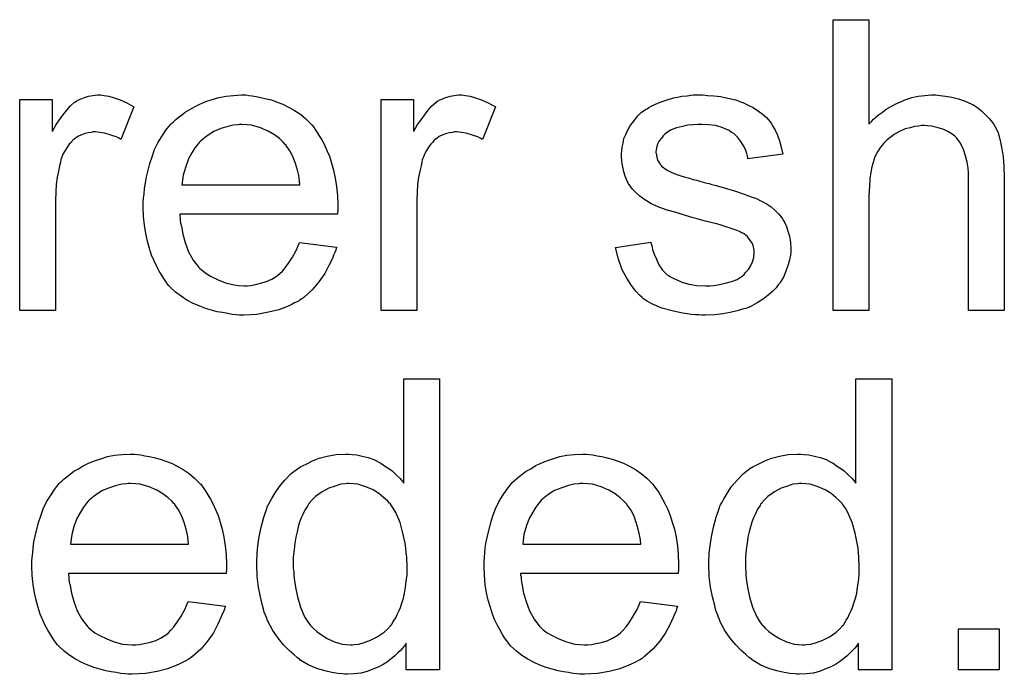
# Model space of a CAD drawing. Extents: x -2 to 8.5, y -2.9 to 5.2.
# Tile 139 of 207: x 7.148 to 7.419, y 0.533 to 0.713. Entities that reach past the tile are written whole.
import ezdxf

# ---------------------------------------------------------------- set-up
doc = ezdxf.new("R2010")
doc.units = 0
doc.layers.add('acc-ni-360-20-out-a_document', color=1, linetype='CONTINUOUS')

msp = doc.modelspace()

# ---------------------------------------------------------------- linework, layer by layer
at = {"layer": 'acc-ni-360-20-out-a_document', "color": 1}
for points in [[(7.381608, 0.684415), (7.381723, 0.684531), (7.381955, 0.684763), (7.382302, 0.68511), (7.38288, 0.685688), (7.383459, 0.686267), (7.384269, 0.686961), (7.38531, 0.687655), (7.386351, 0.688465), (7.387508, 0.689159), (7.388781, 0.689853), (7.391789, 0.691126), (7.393409, 0.691705), (7.395144, 0.692052), (7.396996, 0.692283), (7.398847, 0.692399), (7.399888, 0.692399), (7.401161, 0.692283), (7.402665, 0.692052), (7.4044, 0.69182), (7.406252, 0.691357), (7.408103, 0.690663), (7.409954, 0.689853), (7.410185, 0.689738), (7.410764, 0.689391), (7.411574, 0.688812), (7.412615, 0.688002), (7.413656, 0.686961), (7.414813, 0.685804), (7.415855, 0.684415), (7.41678, 0.682796), (7.416896, 0.682564), (7.417127, 0.681986), (7.417475, 0.680944), (7.417822, 0.67944), (7.418169, 0.677589), (7.418516, 0.675391), (7.418747, 0.67273), (7.418863, 0.669722), (7.418863, 0.633045), (7.409028, 0.633045), (7.409028, 0.669837), (7.409028, 0.669953), (7.409028, 0.670184), (7.409028, 0.670532), (7.409028, 0.670994), (7.408913, 0.672267), (7.408681, 0.673887), (7.408218, 0.675622), (7.40764, 0.677358), (7.40683, 0.679093), (7.405789, 0.680482), (7.405673, 0.680597), (7.40521, 0.68106), (7.404516, 0.681639), (7.403475, 0.682217), (7.402202, 0.682911), (7.400698, 0.683374), (7.398847, 0.683837), (7.396764, 0.683953), (7.39607, 0.683953), (7.39526, 0.683837), (7.394103, 0.683721), (7.392946, 0.683374), (7.391558, 0.683027), (7.390169, 0.682449), (7.388665, 0.681639), (7.38855, 0.681523), (7.388087, 0.681176), (7.387392, 0.680713), (7.386583, 0.680019), (7.385657, 0.679093), (7.384731, 0.678052), (7.383922, 0.676779), (7.383227, 0.675391), (7.383112, 0.675159), (7.382996, 0.674697), (7.382765, 0.673771), (7.382417, 0.672614), (7.38207, 0.67111), (7.381839, 0.669259), (7.381723, 0.667176), (7.381608, 0.664746), (7.381608, 0.633045), (7.371773, 0.633045), (7.371773, 0.713109), (7.381608, 0.713109), (7.381608, 0.684415)], [(7.171033, 0.692283), (7.172306, 0.692052), (7.17381, 0.691589), (7.17543, 0.69101), (7.177281, 0.6902), (7.179248, 0.689159), (7.175662, 0.680135), (7.175546, 0.68025), (7.175083, 0.680482), (7.174389, 0.680829), (7.173463, 0.681176), (7.172422, 0.681523), (7.171149, 0.68187), (7.169877, 0.682101), (7.168604, 0.682217), (7.168025, 0.682217), (7.167447, 0.682101), (7.166637, 0.681986), (7.165827, 0.681754), (7.164786, 0.681407), (7.163744, 0.680944), (7.162819, 0.68025), (7.162703, 0.680135), (7.162356, 0.679903), (7.162009, 0.67944), (7.16143, 0.678862), (7.160852, 0.678052), (7.160273, 0.677126), (7.159695, 0.676085), (7.159232, 0.674812), (7.159116, 0.674581), (7.159001, 0.673887), (7.158769, 0.672845), (7.158422, 0.671457), (7.158075, 0.669721), (7.157844, 0.667755), (7.157728, 0.665672), (7.157612, 0.663358), (7.157612, 0.633045), (7.147778, 0.633045), (7.147778, 0.691126), (7.156687, 0.691126), (7.156687, 0.682333), (7.156802, 0.682448), (7.157265, 0.683258), (7.157844, 0.6843), (7.158769, 0.685572), (7.159695, 0.686845), (7.160736, 0.688234), (7.161778, 0.68939), (7.162819, 0.690316), (7.162935, 0.690432), (7.163282, 0.690663), (7.163976, 0.69101), (7.16467, 0.691357), (7.165596, 0.691705), (7.166753, 0.692052), (7.16791, 0.692283), (7.169182, 0.692399), (7.169992, 0.692399), (7.171033, 0.692283)], [(7.210834, 0.692283), (7.21176, 0.692167), (7.212917, 0.691936), (7.21419, 0.691705), (7.215694, 0.691357), (7.217082, 0.69101), (7.218702, 0.690432), (7.220206, 0.689853), (7.221826, 0.689043), (7.223446, 0.688118), (7.225065, 0.687077), (7.226569, 0.685804), (7.227958, 0.684415), (7.228074, 0.6843), (7.228305, 0.684068), (7.228652, 0.683606), (7.229115, 0.682911), (7.229693, 0.682101), (7.230272, 0.681176), (7.230966, 0.680019), (7.23166, 0.67863), (7.232355, 0.677126), (7.233049, 0.675507), (7.233627, 0.673655), (7.234206, 0.671688), (7.234668, 0.66949), (7.235016, 0.667176), (7.235247, 0.664746), (7.235363, 0.662085), (7.235363, 0.66197), (7.235363, 0.661507), (7.235363, 0.660697), (7.235247, 0.65954), (7.191859, 0.65954), (7.191859, 0.659424), (7.191859, 0.659077), (7.191975, 0.658614), (7.191975, 0.65792), (7.192091, 0.65711), (7.192322, 0.656185), (7.192669, 0.654102), (7.193364, 0.651788), (7.194289, 0.649243), (7.195562, 0.646929), (7.197182, 0.644846), (7.197297, 0.644846), (7.197413, 0.644615), (7.198107, 0.644036), (7.199149, 0.643226), (7.200537, 0.642416), (7.202388, 0.641491), (7.204471, 0.640681), (7.206785, 0.640102), (7.208057, 0.639987), (7.209446, 0.639871), (7.210372, 0.639871), (7.211413, 0.639987), (7.212685, 0.640218), (7.214074, 0.640565), (7.215694, 0.641028), (7.217198, 0.641722), (7.218702, 0.642648), (7.218818, 0.642764), (7.219396, 0.643226), (7.22009, 0.64392), (7.2209, 0.644846), (7.221826, 0.646119), (7.222867, 0.647739), (7.223908, 0.64959), (7.224834, 0.651788), (7.235016, 0.650515), (7.235016, 0.6504), (7.2349, 0.650168), (7.234784, 0.649706), (7.234553, 0.649011), (7.234206, 0.648317), (7.233859, 0.647391), (7.232933, 0.645425), (7.231776, 0.643226), (7.230156, 0.640912), (7.228305, 0.638714), (7.225991, 0.636631), (7.225875, 0.636631), (7.225644, 0.6364), (7.225297, 0.636169), (7.224834, 0.635822), (7.22414, 0.635474), (7.223446, 0.635127), (7.22252, 0.634664), (7.221479, 0.634202), (7.220322, 0.633739), (7.219165, 0.633276), (7.216272, 0.632582), (7.213033, 0.632003), (7.209446, 0.631772), (7.208173, 0.631772), (7.207363, 0.631888), (7.206322, 0.632003), (7.205049, 0.632235), (7.203661, 0.632466), (7.202157, 0.632698), (7.198917, 0.633623), (7.197182, 0.634317), (7.195562, 0.635011), (7.193826, 0.635937), (7.192207, 0.636978), (7.190703, 0.638135), (7.189198, 0.639524), (7.189083, 0.639639), (7.188851, 0.639871), (7.188504, 0.640334), (7.188041, 0.641028), (7.187463, 0.641838), (7.186884, 0.642763), (7.18619, 0.64392), (7.185496, 0.645193), (7.184802, 0.646697), (7.184108, 0.648317), (7.183529, 0.650168), (7.182951, 0.652135), (7.182488, 0.654218), (7.182141, 0.656532), (7.181909, 0.658961), (7.181794, 0.661507), (7.181794, 0.661622), (7.181794, 0.662201), (7.181794, 0.662895), (7.181909, 0.663937), (7.182025, 0.665209), (7.182141, 0.666598), (7.182372, 0.668217), (7.182719, 0.669837), (7.183645, 0.67354), (7.184223, 0.675391), (7.184917, 0.677358), (7.185843, 0.679209), (7.186884, 0.680944), (7.188041, 0.68268), (7.189314, 0.6843), (7.18943, 0.684415), (7.189661, 0.684647), (7.190124, 0.684994), (7.190703, 0.685572), (7.191397, 0.686151), (7.192322, 0.686845), (7.193364, 0.687655), (7.194636, 0.688349), (7.195909, 0.689159), (7.197413, 0.689853), (7.199033, 0.690548), (7.200768, 0.691126), (7.20262, 0.691705), (7.204587, 0.692052), (7.206669, 0.692283), (7.208867, 0.692399), (7.210024, 0.692399), (7.210834, 0.692283)], [(7.270535, 0.692283), (7.271808, 0.692052), (7.273312, 0.691589), (7.274932, 0.69101), (7.276783, 0.690201), (7.27875, 0.689159), (7.275163, 0.680135), (7.275048, 0.68025), (7.274585, 0.680482), (7.273891, 0.680829), (7.272965, 0.681176), (7.271924, 0.681523), (7.270651, 0.68187), (7.269378, 0.682101), (7.268106, 0.682217), (7.267527, 0.682217), (7.266949, 0.682101), (7.266139, 0.681986), (7.265329, 0.681754), (7.264288, 0.681407), (7.263246, 0.680944), (7.262321, 0.68025), (7.262205, 0.680135), (7.261858, 0.679903), (7.261511, 0.67944), (7.260932, 0.678862), (7.260354, 0.678052), (7.259775, 0.677126), (7.259197, 0.676085), (7.258734, 0.674812), (7.258618, 0.674581), (7.258503, 0.673887), (7.258271, 0.672846), (7.257924, 0.671457), (7.257577, 0.669722), (7.257346, 0.667755), (7.25723, 0.665672), (7.257114, 0.663358), (7.257114, 0.633045), (7.24728, 0.633045), (7.24728, 0.691126), (7.256189, 0.691126), (7.256189, 0.682333), (7.256304, 0.682449), (7.256767, 0.683259), (7.257346, 0.6843), (7.258271, 0.685572), (7.259197, 0.686845), (7.260238, 0.688234), (7.261279, 0.689391), (7.262321, 0.690316), (7.262436, 0.690432), (7.262784, 0.690663), (7.263478, 0.69101), (7.264172, 0.691357), (7.265098, 0.691705), (7.266255, 0.692052), (7.267412, 0.692283), (7.268684, 0.692399), (7.269494, 0.692399), (7.270535, 0.692283)], [(7.337179, 0.692283), (7.338914, 0.692167), (7.340765, 0.691936), (7.342732, 0.691473), (7.344815, 0.69101), (7.346782, 0.690316), (7.346898, 0.690316), (7.347013, 0.690201), (7.347592, 0.689969), (7.348517, 0.689506), (7.349674, 0.688928), (7.350947, 0.688118), (7.35222, 0.687192), (7.353377, 0.686151), (7.354418, 0.684994), (7.354534, 0.684878), (7.354765, 0.684415), (7.355228, 0.683606), (7.355806, 0.68268), (7.356385, 0.681292), (7.356963, 0.679788), (7.357426, 0.678052), (7.357889, 0.676085), (7.348286, 0.674812), (7.348286, 0.675044), (7.34817, 0.675507), (7.347939, 0.676317), (7.347592, 0.677358), (7.347013, 0.678399), (7.346319, 0.679556), (7.345509, 0.680713), (7.344352, 0.681754), (7.344236, 0.68187), (7.343774, 0.682101), (7.343079, 0.682564), (7.342038, 0.683027), (7.340881, 0.68349), (7.339377, 0.683953), (7.337526, 0.684184), (7.335559, 0.6843), (7.334402, 0.6843), (7.333245, 0.684184), (7.331741, 0.684068), (7.330237, 0.683721), (7.328617, 0.683374), (7.327113, 0.682796), (7.32584, 0.681986), (7.325724, 0.68187), (7.325377, 0.681639), (7.324914, 0.681176), (7.324452, 0.680482), (7.323873, 0.679788), (7.32341, 0.678862), (7.323063, 0.677821), (7.322948, 0.676779), (7.322948, 0.676664), (7.322948, 0.676432), (7.323063, 0.676085), (7.323063, 0.675622), (7.32341, 0.674465), (7.324105, 0.673308), (7.32422, 0.673193), (7.324336, 0.673077), (7.324567, 0.67273), (7.32503, 0.672383), (7.325493, 0.672036), (7.326187, 0.671573), (7.326997, 0.671226), (7.327923, 0.670763), (7.328038, 0.670763), (7.32827, 0.670647), (7.328733, 0.670532), (7.329542, 0.670184), (7.330699, 0.669837), (7.332204, 0.66949), (7.333129, 0.669143), (7.334171, 0.668912), (7.335328, 0.668565), (7.3366, 0.668217), (7.336716, 0.668217), (7.337063, 0.668102), (7.337641, 0.667986), (7.338336, 0.667755), (7.339146, 0.667523), (7.340187, 0.667292), (7.342385, 0.666598), (7.344815, 0.665904), (7.347245, 0.665094), (7.349443, 0.664284), (7.350368, 0.663937), (7.351178, 0.66359), (7.35141, 0.663474), (7.351873, 0.663242), (7.352567, 0.662895), (7.353608, 0.662317), (7.354649, 0.661623), (7.355691, 0.660697), (7.356732, 0.659656), (7.357658, 0.658499), (7.357773, 0.658383), (7.358005, 0.65792), (7.358467, 0.657226), (7.35893, 0.656185), (7.359277, 0.654912), (7.35974, 0.653524), (7.359972, 0.651904), (7.360087, 0.650053), (7.360087, 0.649821), (7.360087, 0.649243), (7.359972, 0.648317), (7.35974, 0.647044), (7.359393, 0.645656), (7.358815, 0.644152), (7.35812, 0.642416), (7.357195, 0.640797), (7.357079, 0.640565), (7.356616, 0.640102), (7.356038, 0.639293), (7.355112, 0.638367), (7.35384, 0.637326), (7.352451, 0.636169), (7.350831, 0.635127), (7.348864, 0.634086), (7.348749, 0.634086), (7.348633, 0.63397), (7.347939, 0.633739), (7.346782, 0.633392), (7.345278, 0.632929), (7.343426, 0.632466), (7.341344, 0.632119), (7.339146, 0.631888), (7.3366, 0.631772), (7.335559, 0.631772), (7.334749, 0.631888), (7.333823, 0.631888), (7.332666, 0.632003), (7.331509, 0.632119), (7.330237, 0.632351), (7.32746, 0.632929), (7.324567, 0.633739), (7.321791, 0.634896), (7.320518, 0.63559), (7.319361, 0.6364), (7.319245, 0.636516), (7.31913, 0.636631), (7.318435, 0.637326), (7.317394, 0.638367), (7.316237, 0.639987), (7.314964, 0.641954), (7.313692, 0.644268), (7.31265, 0.64716), (7.31184, 0.6504), (7.321559, 0.651904), (7.321559, 0.651788), (7.321559, 0.651672), (7.321791, 0.650978), (7.322022, 0.649821), (7.322485, 0.648548), (7.323063, 0.64716), (7.323757, 0.645656), (7.324799, 0.644152), (7.326072, 0.642879), (7.326303, 0.642764), (7.326766, 0.642416), (7.327691, 0.641954), (7.328848, 0.641375), (7.330352, 0.640797), (7.332088, 0.640334), (7.334171, 0.639987), (7.3366, 0.639871), (7.337757, 0.639871), (7.338914, 0.639987), (7.340418, 0.640218), (7.342038, 0.640565), (7.343774, 0.641028), (7.345278, 0.641606), (7.346666, 0.642532), (7.346782, 0.642648), (7.347245, 0.642995), (7.347707, 0.643573), (7.348402, 0.644383), (7.34898, 0.645309), (7.349559, 0.646466), (7.349906, 0.647623), (7.350021, 0.649011), (7.350021, 0.649127), (7.350021, 0.64959), (7.349906, 0.650168), (7.349674, 0.650978), (7.349327, 0.651788), (7.348749, 0.652598), (7.348055, 0.653524), (7.347013, 0.654218), (7.346898, 0.654333), (7.34655, 0.654449), (7.345972, 0.654796), (7.345046, 0.655143), (7.343658, 0.655606), (7.342848, 0.655953), (7.341922, 0.656185), (7.340881, 0.656532), (7.339724, 0.656879), (7.338451, 0.657226), (7.336947, 0.657573), (7.336832, 0.657573), (7.336484, 0.657689), (7.335906, 0.657804), (7.335212, 0.658036), (7.334286, 0.658267), (7.333245, 0.658614), (7.331047, 0.659193), (7.328501, 0.660003), (7.326072, 0.660697), (7.323757, 0.661507), (7.322716, 0.66197), (7.321906, 0.662317), (7.321675, 0.662433), (7.321212, 0.662664), (7.320518, 0.663127), (7.319592, 0.663705), (7.318551, 0.664515), (7.31751, 0.665441), (7.316468, 0.666482), (7.315543, 0.667755), (7.315427, 0.66787), (7.315196, 0.668333), (7.314849, 0.669143), (7.314502, 0.670069), (7.314154, 0.671226), (7.313807, 0.672614), (7.313576, 0.674003), (7.31346, 0.675622), (7.31346, 0.675854), (7.31346, 0.676317), (7.313576, 0.677011), (7.313692, 0.678052), (7.313923, 0.679093), (7.314154, 0.680366), (7.314617, 0.681523), (7.315196, 0.682796), (7.315311, 0.682911), (7.315543, 0.683374), (7.31589, 0.683953), (7.316468, 0.684763), (7.317163, 0.685572), (7.317972, 0.686614), (7.318898, 0.687539), (7.320055, 0.688349), (7.320171, 0.688465), (7.320518, 0.688581), (7.320981, 0.688928), (7.321675, 0.689275), (7.3226, 0.689738), (7.323642, 0.690201), (7.324914, 0.690663), (7.326303, 0.691126), (7.326534, 0.691242), (7.326997, 0.691357), (7.327807, 0.691589), (7.328848, 0.69182), (7.330121, 0.692052), (7.331509, 0.692167), (7.333129, 0.692399), (7.335906, 0.692399), (7.337179, 0.692283)], [(7.208983, 0.6843), (7.208289, 0.6843), (7.207826, 0.684184), (7.206553, 0.684068), (7.205049, 0.683721), (7.203198, 0.683143), (7.201231, 0.682333), (7.19938, 0.681176), (7.197529, 0.679672), (7.197297, 0.67944), (7.196835, 0.678862), (7.196025, 0.677821), (7.195215, 0.676432), (7.194289, 0.674812), (7.193479, 0.67273), (7.192785, 0.6703), (7.192438, 0.667639), (7.22495, 0.667639), (7.22495, 0.667755), (7.22495, 0.667986), (7.224834, 0.668333), (7.224834, 0.668796), (7.224603, 0.670184), (7.224256, 0.671688), (7.223677, 0.67354), (7.223099, 0.675275), (7.222173, 0.677011), (7.221132, 0.678515), (7.221132, 0.67863), (7.2209, 0.678746), (7.220322, 0.67944), (7.21928, 0.680366), (7.217892, 0.681407), (7.216157, 0.682449), (7.214074, 0.683374), (7.211644, 0.684068), (7.210372, 0.684184), (7.208983, 0.6843)], [(7.263362, 0.534191), (7.254222, 0.534191), (7.254222, 0.54148), (7.254106, 0.541364), (7.25399, 0.541133), (7.253643, 0.54067), (7.253181, 0.540091), (7.252602, 0.539513), (7.251908, 0.538819), (7.251098, 0.538009), (7.250057, 0.537199), (7.249015, 0.536389), (7.247858, 0.535579), (7.24647, 0.534885), (7.244966, 0.534306), (7.243462, 0.533728), (7.241726, 0.533265), (7.239875, 0.533034), (7.237908, 0.532918), (7.237214, 0.532918), (7.236751, 0.533034), (7.235363, 0.533149), (7.233743, 0.533381), (7.231776, 0.533843), (7.229578, 0.534538), (7.227379, 0.535463), (7.225181, 0.536736), (7.225065, 0.536736), (7.22495, 0.536967), (7.224256, 0.53743), (7.223214, 0.538356), (7.221941, 0.539513), (7.220437, 0.541017), (7.218933, 0.542868), (7.217429, 0.544951), (7.216157, 0.54738), (7.216157, 0.547496), (7.216041, 0.547727), (7.215925, 0.548075), (7.215694, 0.548537), (7.215462, 0.549232), (7.215115, 0.550042), (7.214884, 0.550851), (7.214652, 0.551893), (7.214074, 0.554207), (7.213495, 0.556868), (7.213148, 0.559876), (7.213033, 0.563116), (7.213033, 0.563231), (7.213033, 0.563463), (7.213033, 0.563926), (7.213033, 0.56462), (7.213148, 0.565314), (7.213148, 0.56624), (7.21338, 0.568322), (7.213727, 0.570752), (7.214305, 0.573413), (7.214999, 0.57619), (7.215925, 0.578851), (7.215925, 0.578966), (7.216041, 0.579198), (7.216272, 0.579545), (7.216504, 0.580008), (7.217198, 0.58128), (7.218123, 0.5829), (7.21928, 0.584636), (7.220784, 0.586371), (7.22252, 0.588222), (7.224603, 0.589727), (7.224718, 0.589727), (7.224834, 0.589842), (7.225181, 0.590074), (7.225644, 0.590305), (7.226801, 0.590884), (7.228421, 0.591693), (7.230272, 0.592388), (7.23247, 0.592966), (7.2349, 0.593429), (7.237445, 0.593545), (7.238371, 0.593545), (7.239297, 0.593429), (7.240569, 0.593313), (7.242073, 0.592966), (7.243693, 0.592619), (7.245313, 0.592041), (7.246817, 0.591231), (7.247048, 0.591115), (7.247511, 0.590884), (7.248205, 0.590305), (7.249131, 0.589727), (7.250288, 0.588917), (7.251329, 0.587875), (7.252486, 0.586834), (7.253528, 0.585561), (7.253528, 0.614255), (7.263362, 0.614255), (7.263362, 0.534191)], [(7.387855, 0.534191), (7.378715, 0.534191), (7.378715, 0.54148), (7.378599, 0.541364), (7.378484, 0.541133), (7.378136, 0.54067), (7.377674, 0.540091), (7.377095, 0.539513), (7.376401, 0.538819), (7.375591, 0.538009), (7.37455, 0.537199), (7.373508, 0.536389), (7.372351, 0.535579), (7.370963, 0.534885), (7.369459, 0.534306), (7.367955, 0.533728), (7.366219, 0.533265), (7.364368, 0.533034), (7.362401, 0.532918), (7.361707, 0.532918), (7.361244, 0.533034), (7.359856, 0.533149), (7.358236, 0.533381), (7.356269, 0.533843), (7.354071, 0.534538), (7.351873, 0.535463), (7.349674, 0.536736), (7.349559, 0.536736), (7.349443, 0.536967), (7.348749, 0.53743), (7.347707, 0.538356), (7.346435, 0.539513), (7.344931, 0.541017), (7.343426, 0.542868), (7.341922, 0.544951), (7.34065, 0.54738), (7.34065, 0.547496), (7.340534, 0.547727), (7.340418, 0.548075), (7.340187, 0.548537), (7.339956, 0.549232), (7.339608, 0.550042), (7.339377, 0.550851), (7.339146, 0.551893), (7.338567, 0.554207), (7.337989, 0.556868), (7.337641, 0.559876), (7.337526, 0.563116), (7.337526, 0.563231), (7.337526, 0.563463), (7.337526, 0.563926), (7.337526, 0.56462), (7.337641, 0.565314), (7.337641, 0.56624), (7.337873, 0.568322), (7.33822, 0.570752), (7.338798, 0.573413), (7.339493, 0.57619), (7.340418, 0.578851), (7.340418, 0.578966), (7.340534, 0.579198), (7.340765, 0.579545), (7.340997, 0.580008), (7.341691, 0.58128), (7.342617, 0.5829), (7.343774, 0.584636), (7.345278, 0.586371), (7.347013, 0.588222), (7.349096, 0.589727), (7.349212, 0.589727), (7.349327, 0.589842), (7.349674, 0.590074), (7.350137, 0.590305), (7.351294, 0.590884), (7.352914, 0.591693), (7.354765, 0.592388), (7.356963, 0.592966), (7.359393, 0.593429), (7.361939, 0.593545), (7.362864, 0.593545), (7.36379, 0.593429), (7.365062, 0.593313), (7.366566, 0.592966), (7.368186, 0.592619), (7.369806, 0.592041), (7.37131, 0.591231), (7.371542, 0.591115), (7.372004, 0.590884), (7.372699, 0.590305), (7.373624, 0.589727), (7.374781, 0.588917), (7.375823, 0.587875), (7.37698, 0.586834), (7.378021, 0.585561), (7.378021, 0.614255), (7.387855, 0.614255), (7.387855, 0.534191)], [(7.180174, 0.593429), (7.181099, 0.593313), (7.182256, 0.593082), (7.183529, 0.59285), (7.185033, 0.592503), (7.186422, 0.592156), (7.188041, 0.591578), (7.189546, 0.590999), (7.191165, 0.590189), (7.192785, 0.589264), (7.194405, 0.588222), (7.195909, 0.58695), (7.197297, 0.585561), (7.197413, 0.585446), (7.197645, 0.585214), (7.197992, 0.584751), (7.198454, 0.584057), (7.199033, 0.583247), (7.199611, 0.582322), (7.200306, 0.581165), (7.201, 0.579776), (7.201694, 0.578272), (7.202388, 0.576653), (7.202967, 0.574801), (7.203545, 0.572834), (7.204008, 0.570636), (7.204355, 0.568322), (7.204587, 0.565892), (7.204702, 0.563231), (7.204702, 0.563116), (7.204702, 0.562653), (7.204702, 0.561843), (7.204587, 0.560686), (7.161199, 0.560686), (7.161199, 0.56057), (7.161199, 0.560223), (7.161315, 0.55976), (7.161315, 0.559066), (7.16143, 0.558256), (7.161662, 0.557331), (7.162009, 0.555248), (7.162703, 0.552934), (7.163629, 0.550389), (7.164901, 0.548074), (7.166521, 0.545992), (7.166637, 0.545992), (7.166753, 0.54576), (7.167447, 0.545182), (7.168488, 0.544372), (7.169877, 0.543562), (7.171728, 0.542637), (7.17381, 0.541827), (7.176124, 0.541248), (7.177397, 0.541133), (7.178785, 0.541017), (7.179711, 0.541017), (7.180752, 0.541133), (7.182025, 0.541364), (7.183413, 0.541711), (7.185033, 0.542174), (7.186537, 0.542868), (7.188041, 0.543794), (7.188157, 0.543909), (7.188736, 0.544372), (7.18943, 0.545066), (7.19024, 0.545992), (7.191165, 0.547265), (7.192207, 0.548884), (7.193248, 0.550736), (7.194173, 0.552934), (7.204355, 0.551661), (7.204355, 0.551546), (7.204239, 0.551314), (7.204124, 0.550851), (7.203892, 0.550157), (7.203545, 0.549463), (7.203198, 0.548537), (7.202273, 0.546571), (7.201115, 0.544372), (7.199496, 0.542058), (7.197645, 0.53986), (7.195331, 0.537777), (7.195215, 0.537777), (7.194983, 0.537546), (7.194636, 0.537314), (7.194173, 0.536967), (7.193479, 0.53662), (7.192785, 0.536273), (7.191859, 0.53581), (7.190818, 0.535347), (7.189661, 0.534885), (7.188504, 0.534422), (7.185612, 0.533728), (7.182372, 0.533149), (7.178785, 0.532918), (7.177513, 0.532918), (7.176703, 0.533034), (7.175662, 0.533149), (7.174389, 0.533381), (7.173, 0.533612), (7.171496, 0.533843), (7.168257, 0.534769), (7.166521, 0.535463), (7.164901, 0.536157), (7.163166, 0.537083), (7.161546, 0.538124), (7.160042, 0.539281), (7.158538, 0.54067), (7.158422, 0.540785), (7.158191, 0.541017), (7.157844, 0.54148), (7.157381, 0.542174), (7.156802, 0.542984), (7.156224, 0.543909), (7.15553, 0.545066), (7.154836, 0.546339), (7.154141, 0.547843), (7.153447, 0.549463), (7.152869, 0.551314), (7.15229, 0.553281), (7.151827, 0.555364), (7.15148, 0.557678), (7.151249, 0.560107), (7.151133, 0.562653), (7.151133, 0.562768), (7.151133, 0.563347), (7.151133, 0.564041), (7.151249, 0.565082), (7.151364, 0.566355), (7.15148, 0.567744), (7.151712, 0.569363), (7.152059, 0.570983), (7.152984, 0.574686), (7.153563, 0.576537), (7.154257, 0.578504), (7.155183, 0.580355), (7.156224, 0.58209), (7.157381, 0.583826), (7.158654, 0.585446), (7.158769, 0.585561), (7.159001, 0.585793), (7.159463, 0.58614), (7.160042, 0.586718), (7.160736, 0.587297), (7.161662, 0.587991), (7.162703, 0.588801), (7.163976, 0.589495), (7.165248, 0.590305), (7.166753, 0.590999), (7.168372, 0.591693), (7.170108, 0.592272), (7.171959, 0.59285), (7.173926, 0.593197), (7.176009, 0.593429), (7.178207, 0.593545), (7.179364, 0.593545), (7.180174, 0.593429)], [(7.304667, 0.593429), (7.305593, 0.593313), (7.30675, 0.593082), (7.308022, 0.592851), (7.309526, 0.592503), (7.310915, 0.592156), (7.312535, 0.591578), (7.314039, 0.590999), (7.315658, 0.590189), (7.317278, 0.589264), (7.318898, 0.588222), (7.320402, 0.58695), (7.321791, 0.585561), (7.321906, 0.585446), (7.322138, 0.585214), (7.322485, 0.584751), (7.322948, 0.584057), (7.323526, 0.583247), (7.324105, 0.582322), (7.324799, 0.581165), (7.325493, 0.579776), (7.326187, 0.578272), (7.326881, 0.576653), (7.32746, 0.574801), (7.328038, 0.572834), (7.328501, 0.570636), (7.328848, 0.568322), (7.32908, 0.565892), (7.329195, 0.563231), (7.329195, 0.563116), (7.329195, 0.562653), (7.329195, 0.561843), (7.32908, 0.560686), (7.285692, 0.560686), (7.285692, 0.56057), (7.285692, 0.560223), (7.285808, 0.55976), (7.285808, 0.559066), (7.285924, 0.558256), (7.286155, 0.557331), (7.286502, 0.555248), (7.287196, 0.552934), (7.288122, 0.550389), (7.289395, 0.548075), (7.291014, 0.545992), (7.29113, 0.545992), (7.291246, 0.545761), (7.29194, 0.545182), (7.292981, 0.544372), (7.29437, 0.543562), (7.296221, 0.542637), (7.298303, 0.541827), (7.300618, 0.541248), (7.30189, 0.541133), (7.303279, 0.541017), (7.304204, 0.541017), (7.305245, 0.541133), (7.306518, 0.541364), (7.307907, 0.541711), (7.309526, 0.542174), (7.31103, 0.542868), (7.312535, 0.543794), (7.31265, 0.543909), (7.313229, 0.544372), (7.313923, 0.545066), (7.314733, 0.545992), (7.315658, 0.547265), (7.3167, 0.548885), (7.317741, 0.550736), (7.318667, 0.552934), (7.328848, 0.551661), (7.328848, 0.551546), (7.328733, 0.551314), (7.328617, 0.550851), (7.328386, 0.550157), (7.328038, 0.549463), (7.327691, 0.548537), (7.326766, 0.546571), (7.325609, 0.544372), (7.323989, 0.542058), (7.322138, 0.53986), (7.319824, 0.537777), (7.319708, 0.537777), (7.319477, 0.537546), (7.31913, 0.537314), (7.318667, 0.536967), (7.317972, 0.53662), (7.317278, 0.536273), (7.316353, 0.53581), (7.315311, 0.535348), (7.314154, 0.534885), (7.312997, 0.534422), (7.310105, 0.533728), (7.306865, 0.533149), (7.303279, 0.532918), (7.302006, 0.532918), (7.301196, 0.533034), (7.300155, 0.533149), (7.298882, 0.533381), (7.297494, 0.533612), (7.295989, 0.533843), (7.29275, 0.534769), (7.291014, 0.535463), (7.289395, 0.536158), (7.287659, 0.537083), (7.286039, 0.538124), (7.284535, 0.539281), (7.283031, 0.54067), (7.282915, 0.540785), (7.282684, 0.541017), (7.282337, 0.54148), (7.281874, 0.542174), (7.281296, 0.542984), (7.280717, 0.543909), (7.280023, 0.545066), (7.279329, 0.546339), (7.278635, 0.547843), (7.27794, 0.549463), (7.277362, 0.551314), (7.276783, 0.553281), (7.27632, 0.555364), (7.275973, 0.557678), (7.275742, 0.560107), (7.275626, 0.562653), (7.275626, 0.562769), (7.275626, 0.563347), (7.275626, 0.564041), (7.275742, 0.565082), (7.275858, 0.566355), (7.275973, 0.567744), (7.276205, 0.569363), (7.276552, 0.570983), (7.277477, 0.574686), (7.278056, 0.576537), (7.27875, 0.578504), (7.279676, 0.580355), (7.280717, 0.58209), (7.281874, 0.583826), (7.283147, 0.585446), (7.283262, 0.585561), (7.283494, 0.585793), (7.283957, 0.58614), (7.284535, 0.586718), (7.285229, 0.587297), (7.286155, 0.587991), (7.287196, 0.588801), (7.288469, 0.589495), (7.289742, 0.590305), (7.291246, 0.590999), (7.292866, 0.591693), (7.294601, 0.592272), (7.296452, 0.592851), (7.298419, 0.593198), (7.300502, 0.593429), (7.3027, 0.593545), (7.303857, 0.593545), (7.304667, 0.593429)], [(7.178323, 0.585446), (7.177628, 0.585446), (7.177166, 0.58533), (7.175893, 0.585214), (7.174389, 0.584867), (7.172538, 0.584289), (7.170571, 0.583479), (7.16872, 0.582322), (7.166868, 0.580818), (7.166637, 0.580586), (7.166174, 0.580008), (7.165364, 0.578966), (7.164554, 0.577578), (7.163629, 0.575958), (7.162819, 0.573876), (7.162125, 0.571446), (7.161778, 0.568785), (7.194289, 0.568785), (7.194289, 0.5689), (7.194289, 0.569132), (7.194173, 0.569479), (7.194173, 0.569942), (7.193942, 0.57133), (7.193595, 0.572834), (7.193016, 0.574686), (7.192438, 0.576421), (7.191512, 0.578157), (7.190471, 0.579661), (7.190471, 0.579776), (7.19024, 0.579892), (7.189661, 0.580586), (7.18862, 0.581512), (7.187231, 0.582553), (7.185496, 0.583594), (7.183413, 0.58452), (7.180984, 0.585214), (7.179711, 0.58533), (7.178323, 0.585446)], [(7.238487, 0.585446), (7.237908, 0.585446), (7.237445, 0.58533), (7.236173, 0.585214), (7.234668, 0.584751), (7.232933, 0.584173), (7.231082, 0.583132), (7.229231, 0.581859), (7.228305, 0.580933), (7.227495, 0.580008), (7.227495, 0.579892), (7.227264, 0.579776), (7.227148, 0.579429), (7.226801, 0.578966), (7.226454, 0.578388), (7.226107, 0.577694), (7.22576, 0.576884), (7.225297, 0.575958), (7.224834, 0.574801), (7.224487, 0.573529), (7.22414, 0.57214), (7.223793, 0.570636), (7.223561, 0.569016), (7.22333, 0.567165), (7.223099, 0.565198), (7.223099, 0.563116), (7.223099, 0.563), (7.223099, 0.562653), (7.223099, 0.562074), (7.223214, 0.561264), (7.223214, 0.560339), (7.22333, 0.559298), (7.223677, 0.556868), (7.224256, 0.554207), (7.225065, 0.55143), (7.226222, 0.548769), (7.226917, 0.547612), (7.227726, 0.546455), (7.227842, 0.546455), (7.227958, 0.546223), (7.228536, 0.545645), (7.229578, 0.544719), (7.23085, 0.543794), (7.23247, 0.542752), (7.234437, 0.541827), (7.23652, 0.541248), (7.237677, 0.541133), (7.238834, 0.541017), (7.239412, 0.541017), (7.239875, 0.541133), (7.241148, 0.541248), (7.242652, 0.541711), (7.244387, 0.54229), (7.246239, 0.543215), (7.24809, 0.544488), (7.249015, 0.545298), (7.249825, 0.546223), (7.249825, 0.546339), (7.250057, 0.546455), (7.250288, 0.546802), (7.250519, 0.547265), (7.250867, 0.547843), (7.251329, 0.548422), (7.251676, 0.549347), (7.252139, 0.550273), (7.252602, 0.551314), (7.252949, 0.552471), (7.253412, 0.55386), (7.253759, 0.555248), (7.25399, 0.556868), (7.254222, 0.558488), (7.254453, 0.560339), (7.254453, 0.562306), (7.254453, 0.562421), (7.254453, 0.562884), (7.254453, 0.563463), (7.254337, 0.564273), (7.254337, 0.565198), (7.254222, 0.566355), (7.254106, 0.567628), (7.253875, 0.569016), (7.253296, 0.571793), (7.252486, 0.574686), (7.251329, 0.577462), (7.250635, 0.578619), (7.249825, 0.579776), (7.249825, 0.579892), (7.249594, 0.580008), (7.249015, 0.580702), (7.247974, 0.581628), (7.246701, 0.582669), (7.245082, 0.58371), (7.243115, 0.58452), (7.240916, 0.585214), (7.239759, 0.58533), (7.238487, 0.585446)], [(7.302816, 0.585446), (7.302122, 0.585446), (7.301659, 0.58533), (7.300386, 0.585214), (7.298882, 0.584867), (7.297031, 0.584289), (7.295064, 0.583479), (7.293213, 0.582322), (7.291361, 0.580818), (7.29113, 0.580586), (7.290667, 0.580008), (7.289857, 0.578966), (7.289047, 0.577578), (7.288122, 0.575958), (7.287312, 0.573876), (7.286618, 0.571446), (7.286271, 0.568785), (7.318782, 0.568785), (7.318782, 0.568901), (7.318782, 0.569132), (7.318667, 0.569479), (7.318667, 0.569942), (7.318435, 0.57133), (7.318088, 0.572834), (7.31751, 0.574686), (7.316931, 0.576421), (7.316006, 0.578157), (7.314964, 0.579661), (7.314964, 0.579776), (7.314733, 0.579892), (7.314154, 0.580586), (7.313113, 0.581512), (7.311725, 0.582553), (7.309989, 0.583595), (7.307907, 0.58452), (7.305477, 0.585214), (7.304204, 0.58533), (7.302816, 0.585446)], [(7.36298, 0.585446), (7.362401, 0.585446), (7.361939, 0.58533), (7.360666, 0.585214), (7.359162, 0.584751), (7.357426, 0.584173), (7.355575, 0.583132), (7.353724, 0.581859), (7.352798, 0.580933), (7.351988, 0.580008), (7.351988, 0.579892), (7.351757, 0.579776), (7.351641, 0.579429), (7.351294, 0.578966), (7.350947, 0.578388), (7.3506, 0.577694), (7.350253, 0.576884), (7.34979, 0.575958), (7.349327, 0.574801), (7.34898, 0.573529), (7.348633, 0.57214), (7.348286, 0.570636), (7.348055, 0.569016), (7.347823, 0.567165), (7.347592, 0.565198), (7.347592, 0.563116), (7.347592, 0.563), (7.347592, 0.562653), (7.347592, 0.562074), (7.347707, 0.561264), (7.347707, 0.560339), (7.347823, 0.559298), (7.34817, 0.556868), (7.348749, 0.554207), (7.349559, 0.55143), (7.350716, 0.548769), (7.35141, 0.547612), (7.35222, 0.546455), (7.352335, 0.546455), (7.352451, 0.546223), (7.35303, 0.545645), (7.354071, 0.544719), (7.355344, 0.543794), (7.356963, 0.542752), (7.35893, 0.541827), (7.361013, 0.541248), (7.36217, 0.541133), (7.363327, 0.541017), (7.363905, 0.541017), (7.364368, 0.541133), (7.365641, 0.541248), (7.367145, 0.541711), (7.368881, 0.54229), (7.370732, 0.543215), (7.372583, 0.544488), (7.373508, 0.545298), (7.374318, 0.546223), (7.374318, 0.546339), (7.37455, 0.546455), (7.374781, 0.546802), (7.375013, 0.547265), (7.37536, 0.547843), (7.375823, 0.548422), (7.37617, 0.549347), (7.376632, 0.550273), (7.377095, 0.551314), (7.377442, 0.552471), (7.377905, 0.55386), (7.378252, 0.555248), (7.378484, 0.556868), (7.378715, 0.558488), (7.378946, 0.560339), (7.378946, 0.562306), (7.378946, 0.562421), (7.378946, 0.562884), (7.378946, 0.563463), (7.378831, 0.564273), (7.378831, 0.565198), (7.378715, 0.566355), (7.378599, 0.567628), (7.378368, 0.569016), (7.377789, 0.571793), (7.37698, 0.574686), (7.375823, 0.577462), (7.375128, 0.578619), (7.374318, 0.579776), (7.374318, 0.579892), (7.374087, 0.580008), (7.373508, 0.580702), (7.372467, 0.581628), (7.371194, 0.582669), (7.369575, 0.58371), (7.367608, 0.58452), (7.365409, 0.585214), (7.364252, 0.58533), (7.36298, 0.585446)], [(7.417475, 0.534191), (7.406252, 0.534191), (7.406252, 0.545413), (7.417475, 0.545413), (7.417475, 0.534191)]]:
    msp.add_lwpolyline(points, dxfattribs=at)

doc.saveas('drawing.dxf')
